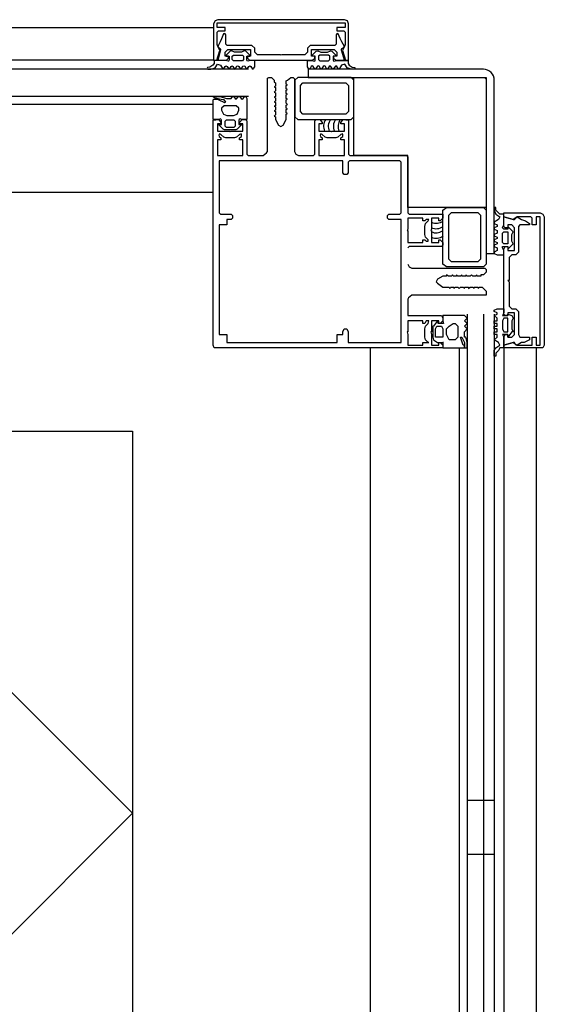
# Model space of a CAD drawing. Header units: millimetres. Extents: x -532 to 413144, y -532 to 654275.
# Tile 208 of 210: x 47138 to 47332, y 29336 to 29700. Entities that reach past the tile are written whole.
import ezdxf

# ---------------------------------------------------------------- set-up
doc = ezdxf.new("R2010")
doc.units = ezdxf.units.MM
doc.header["$LTSCALE"] = 100
for name, color, linetype in [('A-0010--', 7, 'Continuous'), ('A-0216-WAND-BU-ISO', 7, 'Continuous'), ('A-0310-KOZIJN-BU', 7, 'Continuous')]:
    doc.layers.add(name, color=color, linetype=linetype)

msp = doc.modelspace()

# ---------------------------------------------------------------- linework, layer by layer
at = {"layer": 'A-0010--', "ltscale": 10}
msp.add_lwpolyline([(47310.875, 29678.625), (47310.875, 29630.5), (47281.875, 29630.5), (47281.875, 29649.75), (47261.875, 29649.75), (47261.875, 29678.625)], close=True, dxfattribs=at)
at = {"layer": 'A-0216-WAND-BU-ISO'}
for q in [(47110, 29476.21875), (47110, 29336.21875)]:
    msp.add_line((47180, 29406.21875), q, dxfattribs=at)
at = {"layer": 'A-0216-WAND-BU-ISO', "ltscale": 10}
for points in [[(46850, 29547.625), (47180, 29547.625)], [(47180, 29547.625), (47180, 28850)]]:
    msp.add_lwpolyline(points, dxfattribs=at)
at = {"layer": 'A-0310-KOZIJN-BU'}
for p, q in [((47313.875, 29411), (47303.875, 29411)), ((47313.875, 29391), (47303.875, 29391))]:
    msp.add_line(p, q, dxfattribs=at)
at = {"layer": 'A-0310-KOZIJN-BU', "ltscale": 10}
for points in [[(47210.5, 29699.5625), (47210, 29698.5)], [(47211.5, 29700), (47210.5, 29699.5625)], [(47258.375, 29700), (47211.5, 29700)], [(47259.5, 29699.5625), (47258.375, 29700)], [(47259.875, 29698.5), (47259.5, 29699.5625)], [(47209.875, 29697), (46922.5, 29697)], [(47210, 29698.5), (47210, 29685)], [(47211.25, 29697.125), (47211.25, 29698.8125)], [(47211.25, 29698.8125), (47258.625, 29698.8125)], [(47214.25, 29697.125), (47211.25, 29697.125)], [(47211.25, 29695.40625), (47211.75, 29695.90625)], [(47211.75, 29695.90625), (47214.25, 29695.90625)], [(47214.25, 29695.90625), (47214.25, 29697.125)], [(47258.625, 29697.125), (47255.625, 29697.125)], [(47255.625, 29697.125), (47255.625, 29695.90625)], [(47255.625, 29695.90625), (47258.125, 29695.90625)], [(47258.125, 29695.90625), (47258.625, 29695.40625)], [(47258.625, 29698.8125), (47258.625, 29697.125)], [(47259.875, 29685), (47259.875, 29698.5)], [(47211.25, 29690.875), (47211.25, 29695.40625)], [(47212.875, 29692.875), (47212.375, 29691.8125)], [(47213.625, 29694.71875), (47212.875, 29692.875)], [(47214, 29694.90625), (47213.625, 29694.71875)], [(47214.25, 29694.8125), (47214, 29694.90625)], [(47214.5, 29694.40625), (47214.25, 29694.8125)], [(47214.5, 29691), (47214.5, 29694.40625)], [(47255.625, 29694.8125), (47255.375, 29694.40625)], [(47255.375, 29694.40625), (47255.375, 29691)], [(47255.875, 29694.90625), (47255.625, 29694.8125)], [(47256.125, 29694.8125), (47255.875, 29694.90625)], [(47256.875, 29693.0625), (47256.125, 29694.8125)], [(47257.5, 29691.75), (47256.875, 29693.0625)], [(47258.625, 29695.40625), (47258.625, 29690.875)], [(47211.125, 29685), (47212.25, 29688.625)], [(47211.5, 29690.125), (47211.25, 29690.875)], [(47212.375, 29691.8125), (47211.5, 29690.0625)], [(47212.25, 29688.625), (47211.5, 29690.125)], [(47211.5, 29690.0625), (47211.75, 29689.75)], [(47212.5, 29688.8125), (47211.5, 29685)], [(47211.75, 29689.75), (47212.375, 29689.375)], [(47212.375, 29689.375), (47212.5, 29689.0625)], [(47212.5, 29689.0625), (47212.5, 29688.8125)], [(47214.25, 29688), (47215.25, 29689)], [(47215, 29690.5), (47214.5, 29691)], [(47224.1875, 29690.5), (47215, 29690.5)], [(47215.25, 29689), (47223.6875, 29689)], [(47223.6875, 29689), (47223.6875, 29686.4375)], [(47225.1875, 29689.5), (47224.1875, 29690.5)], [(47225.1875, 29688), (47225.1875, 29689.5)], [(47245.75, 29690.5), (47244.75, 29689.5)], [(47244.75, 29689.5), (47244.75, 29688)], [(47254.875, 29690.5), (47245.75, 29690.5)], [(47246.25, 29686.4375), (47246.25, 29689)], [(47246.25, 29689), (47254.625, 29689)], [(47254.625, 29689), (47255.625, 29688)], [(47255.375, 29691), (47254.875, 29690.5)], [(47257.375, 29689), (47257.5, 29689.375)], [(47257.375, 29688.75), (47257.375, 29689)], [(47258.375, 29685), (47257.375, 29688.75)], [(47258.375, 29690.125), (47257.5, 29691.75)], [(47257.5, 29689.375), (47258.125, 29689.6875)], [(47258.375, 29690.125), (47257.625, 29688.625)], [(47257.625, 29688.625), (47258.75, 29685)], [(47258.125, 29689.6875), (47258.375, 29690.125)], [(47258.625, 29690.875), (47258.375, 29690.125)], [(47209.875, 29685), (46922.5, 29685)], [(47210, 29685), (47211.125, 29685)], [(47211.5, 29685), (47214.75, 29685)], [(47214.25, 29686.4375), (47214.25, 29688)], [(47215.5, 29686.4375), (47214.25, 29686.4375)], [(47214.75, 29685), (47215.5, 29685.8125)], [(47215.5, 29685.8125), (47215.5, 29686.4375)], [(47221.0625, 29685.25), (47220.625, 29684.8125), (47217.375, 29684.8125), (47216.875, 29685.25), (47216.875, 29686.4375), (47217.375, 29686.8125), (47220.625, 29686.8125), (47221.0625, 29686.4375), (47221.0625, 29685.3125), (47221.0625, 29685.25)], [(47223.6875, 29686.4375), (47222.5, 29686.4375)], [(47222.5, 29686.4375), (47222.5, 29685.8125)], [(47222.5, 29685.8125), (47223.25, 29685)], [(47223.25, 29685), (47246.625, 29685)], [(47226.1875, 29687), (47225.1875, 29688)], [(47234.6875, 29687), (47226.1875, 29687)], [(47234.9375, 29686.8125), (47234.6875, 29687)], [(47235.1875, 29687), (47234.9375, 29686.8125)], [(47243.75, 29687), (47235.1875, 29687)], [(47244.75, 29688), (47243.75, 29687)], [(47247.4375, 29686.4375), (47246.25, 29686.4375)], [(47246.625, 29685), (47247.4375, 29685.8125)], [(47247.4375, 29685.8125), (47247.4375, 29686.4375)], [(47248.8125, 29685.25), (47249.3125, 29684.8125), (47252.5, 29684.8125), (47253, 29685.25), (47253, 29686.4375), (47252.5, 29686.8125), (47249.3125, 29686.8125), (47248.8125, 29686.4375), (47248.8125, 29685.3125), (47248.8125, 29685.25)], [(47255.625, 29686.4375), (47254.375, 29686.4375)], [(47254.375, 29686.4375), (47254.375, 29685.8125)], [(47254.375, 29685.8125), (47255.25, 29685)], [(47255.25, 29685), (47258.375, 29685)], [(47255.625, 29688), (47255.625, 29686.4375)], [(47258.75, 29685), (47259.875, 29685)], [(47222.875, 29681.625), (46922.5, 29681.625)], [(47281.875, 29609.5), (47282.375, 29608.5), (47283.375, 29608), (47310.375, 29608), (47310.875, 29607.5), (47310.875, 29606.5), (47309.875, 29605.5), (47308.875, 29605.5), (47308.875, 29605), (47307.375, 29605), (47307.375, 29605.5), (47306.875, 29605), (47305.875, 29605), (47305.375, 29605.5), (47304.875, 29605), (47303.875, 29605), (47303.375, 29605.5), (47303.375, 29605), (47301.875, 29605), (47301.875, 29605.5), (47301.375, 29605), (47300.375, 29605), (47299.875, 29605.5), (47299.875, 29605), (47298.625, 29605), (47298.375, 29605.5), (47298.125, 29605), (47296.875, 29605), (47296.125, 29605.5), (47296.125, 29605), (47294.875, 29605), (47292.875, 29604), (47292.375, 29603), (47292.875, 29602.5), (47294.875, 29601), (47297.125, 29601), (47297.375, 29600.5), (47297.625, 29601), (47298.875, 29601), (47298.875, 29600.5), (47299.375, 29601), (47300.375, 29601), (47300.875, 29600.5), (47301.375, 29601), (47302.375, 29601), (47302.875, 29600.5), (47302.875, 29601), (47304.375, 29601), (47304.375, 29600.5), (47304.875, 29601), (47305.875, 29601), (47306.375, 29600.5), (47306.375, 29601), (47307.875, 29601), (47307.875, 29600.5), (47308.375, 29601), (47309.375, 29601), (47309.875, 29600.5), (47310.875, 29599.5), (47310.875, 29598), (47310.375, 29598), (47283.375, 29598), (47282.125, 29597), (47281.875, 29596.5), (47281.875, 29590.5), (47282.375, 29590.5), (47294.375, 29590.5), (47294.875, 29589.5), (47294.875, 29588.5), (47293.875, 29587.5), (47293.375, 29587.5), (47293.375, 29588.5), (47290.625, 29588.5), (47290.625, 29584.5), (47290.375, 29584.5), (47290.625, 29583.5), (47290.625, 29579.5), (47293.375, 29579.5), (47293.375, 29580.5), (47293.875, 29580.5), (47294.875, 29579.5), (47294.875, 29578.5), (47211.375, 29578.5), (47210.25, 29578.5), (47209.875, 29579.5), (47209.875, 29662.75), (47211.875, 29663), (47212.625, 29662), (47212.625, 29661.5), (47211.375, 29661.5), (47211.375, 29658.75), (47215.875, 29658.75), (47216.125, 29658.5), (47216.375, 29658.75), (47220.8125, 29658.75), (47220.8125, 29661.5), (47219.625, 29661.5), (47219.625, 29662), (47220.5, 29663), (47221.8125, 29663), (47222.3125, 29662.5), (47222.3125, 29650.25), (47222.8125, 29649.75), (47228.375, 29649.75), (47229.5625, 29650.75), (47229.875, 29651.25), (47229.875, 29678.375), (47230.375, 29678.625), (47231.375, 29678.625), (47232.375, 29677.625), (47232.375, 29676.875), (47232.875, 29676.625), (47232.875, 29675.375), (47232.375, 29675.125), (47232.875, 29674.875), (47232.875, 29673.625), (47232.375, 29673.125), (47232.875, 29672.875), (47232.875, 29671.625)], [(47232.875, 29671.625), (47232.375, 29671.375), (47232.875, 29671.125), (47232.875, 29669.875), (47232.375, 29669.625), (47232.875, 29669.375), (47232.875, 29668.125), (47232.375, 29668), (47232.875, 29667.75), (47232.875, 29666.5), (47232.375, 29666.25), (47232.875, 29666), (47232.875, 29664.75), (47232.375, 29664.25), (47232.875, 29664), (47232.875, 29663), (47234, 29661), (47234.875, 29660.5), (47235.75, 29661), (47236.875, 29663), (47236.875, 29665), (47237.375, 29665.25), (47236.875, 29665.5), (47236.875, 29666.75), (47237.375, 29667), (47236.875, 29667.25), (47236.875, 29668.375), (47237.375, 29668.625), (47236.875, 29669.125), (47236.875, 29670.375), (47237.375, 29670.625), (47236.875, 29670.875), (47236.875, 29672.125), (47237.375, 29672.375), (47236.875, 29672.625), (47236.875, 29673.875), (47237.375, 29674.125), (47236.875, 29674.375), (47236.875, 29675.625), (47237.375, 29675.875), (47236.875, 29676.125), (47236.875, 29677.375), (47237.375, 29677.625), (47238.53125, 29678.625), (47239.375, 29678.625), (47239.875, 29678.125), (47239.875, 29651.25), (47240.40625, 29650.25), (47241.375, 29649.75), (47246.9375, 29649.75), (47247.4375, 29650.25), (47247.4375, 29662.5), (47247.9375, 29663), (47249.25, 29663), (47250.125, 29662), (47250.125, 29661.5), (47248.9375, 29661.5), (47248.9375, 29658.75), (47253.375, 29658.75), (47253.625, 29658.5), (47253.875, 29658.75), (47258.375, 29658.75), (47258.375, 29661.5), (47257.125, 29661.5), (47257.125, 29662), (47257.875, 29663), (47259.875, 29662.75), (47259.875, 29650.25), (47260.375, 29649.75), (47281.375, 29649.75), (47281.875, 29649.25), (47281.875, 29628.5), (47282.375, 29628), (47294.875, 29628), (47294.875, 29626.5), (47293.875, 29625.5), (47293.375, 29625.5), (47293.375, 29626.5), (47290.625, 29626.5), (47290.625, 29622.5), (47290.375, 29622), (47290.625, 29622), (47290.625, 29617.5), (47293.375, 29617.5), (47293.375, 29618.5), (47293.875, 29618.5), (47294.875, 29617.5), (47294.875, 29616.5), (47294.375, 29616), (47282.375, 29616), (47281.875, 29615.5), (47281.875, 29615.5)], [(47222.875, 29671.625), (46922.5, 29671.625)], [(47209.875, 29668.625), (46922.5, 29668.625)], [(47209.875, 29636), (46922.5, 29636)], [(47317.375, 29628.5), (47330.875, 29628.5)], [(47317.375, 29627), (47317.375, 29628.5)], [(47317.375, 29627), (47320.875, 29626)], [(47317.375, 29623.5), (47317.375, 29627)], [(47320.875, 29626), (47317.375, 29627)], [(47322.375, 29627), (47320.875, 29626)], [(47321.875, 29626.5), (47322.375, 29627)], [(47322.375, 29627), (47323.875, 29626)], [(47322.875, 29627), (47322.375, 29627)], [(47327.375, 29627), (47322.875, 29627)], [(47327.875, 29626.5), (47327.375, 29627)], [(47330.875, 29627), (47329.375, 29627)], [(47329.375, 29627), (47329.375, 29624)], [(47330.875, 29628.5), (47331.875, 29628)], [(47330.875, 29579.5), (47330.875, 29627)], [(47331.875, 29628), (47332.375, 29627)], [(47332.375, 29627), (47332.375, 29579.5)], [(47317.875, 29623), (47317.375, 29623.5)], [(47318.875, 29623), (47317.875, 29623)], [(47320.375, 29624), (47318.875, 29624)], [(47318.875, 29624), (47318.875, 29623)], [(47321.375, 29623), (47320.375, 29624)], [(47320.875, 29626), (47321.375, 29626)], [(47321.375, 29626), (47321.875, 29626.5)], [(47321.375, 29614.5), (47321.375, 29623)], [(47323.375, 29624), (47322.875, 29623.5)], [(47322.875, 29623.5), (47322.875, 29614)], [(47326.375, 29624), (47323.375, 29624)], [(47323.875, 29626), (47325.375, 29625.5)], [(47325.375, 29625.5), (47326.875, 29624.5)], [(47326.875, 29624), (47326.375, 29624)], [(47326.875, 29624.5), (47326.875, 29624)], [(47327.875, 29624), (47327.875, 29626.5)], [(47329.375, 29624), (47327.875, 29624)], [(47317.375, 29617), (47316.875, 29617.5), (47316.875, 29621), (47317.375, 29621.5), (47318.875, 29621.5), (47318.875, 29621), (47318.875, 29617.5), (47318.875, 29617), (47317.375, 29617), (47317.375, 29617)], [(47317.375, 29615), (47317.875, 29616)], [(47317.875, 29616), (47318.875, 29616)], [(47318.875, 29616), (47318.875, 29614.5)], [(47317.375, 29591), (47317.375, 29615)], [(47318.875, 29614.5), (47321.375, 29614.5)], [(47320.375, 29613), (47319.375, 29612)], [(47319.375, 29612), (47319.375, 29603.5)], [(47321.875, 29613), (47320.375, 29613)], [(47322.875, 29614), (47321.875, 29613)], [(47319.375, 29603.5), (47318.875, 29603.5)], [(47318.875, 29603.5), (47319.375, 29603)], [(47319.375, 29603), (47319.375, 29594)], [(47319.375, 29594), (47320.375, 29593)], [(47303.875, 29591), (47303.875, 29290.125)], [(47309.875, 29591), (47309.875, 29290.125)], [(47313.875, 29591), (47313.875, 29290.125)], [(47317.875, 29590.5), (47317.375, 29591)], [(47318.875, 29590.5), (47317.875, 29590.5)], [(47321.375, 29591.5), (47318.875, 29591.5)], [(47318.875, 29591.5), (47318.875, 29590.5)], [(47320.375, 29593), (47321.875, 29593)], [(47321.375, 29583.5), (47321.375, 29591.5)], [(47321.875, 29593), (47322.875, 29592)], [(47322.875, 29592), (47322.875, 29583.5)], [(47317.375, 29589.5), (47316.875, 29588.5), (47316.875, 29585.5), (47317.375, 29584.5), (47318.875, 29584.5), (47318.875, 29585.5), (47318.875, 29588.5), (47318.875, 29589.5), (47317.375, 29589.5), (47317.375, 29589.5)], [(47317.375, 29582.5), (47317.875, 29583.5)], [(47317.875, 29583.5), (47318.875, 29583.5)], [(47318.875, 29583.5), (47318.875, 29582.5)], [(47320.375, 29582.5), (47321.375, 29583.5)], [(47322.875, 29583.5), (47323.375, 29582.5)], [(47317.375, 29579.5), (47317.375, 29582.5)], [(47320.875, 29580.5), (47317.375, 29579.5)], [(47317.375, 29579.5), (47320.875, 29580.5)], [(47317.375, 29578.5), (47317.375, 29579.5)], [(47318.875, 29582.5), (47320.375, 29582.5)], [(47321.375, 29580.5), (47320.875, 29580.5)], [(47320.875, 29580.5), (47322.375, 29579.5)], [(47321.875, 29579.5), (47321.375, 29580.5)], [(47322.375, 29579.5), (47321.875, 29579.5)], [(47323.875, 29580.5), (47322.375, 29579.5)], [(47322.375, 29579.5), (47322.875, 29579.5)], [(47322.875, 29579.5), (47327.375, 29579.5)], [(47323.375, 29582.5), (47326.375, 29582.5)], [(47324.875, 29580.5), (47323.875, 29580.5)], [(47326.875, 29581.5), (47324.875, 29580.5)], [(47326.375, 29582.5), (47326.875, 29582.5)], [(47326.875, 29582.5), (47326.875, 29581.5)], [(47327.375, 29579.5), (47327.875, 29579.5)], [(47327.875, 29579.5), (47327.875, 29582.5)], [(47327.875, 29582.5), (47329.375, 29582.5)], [(47329.375, 29582.5), (47329.375, 29579.5)], [(47329.375, 29579.5), (47330.875, 29579.5)], [(47332.375, 29579.5), (47331.875, 29578.5)], [(47267.875, 29578.5), (47267.875, 29290.125)], [(47300.875, 29578.5), (47300.875, 29290.125)], [(47317.375, 29578.5), (47317.375, 29290.125)], [(47330.875, 29578.5), (47317.375, 29578.5)], [(47329.375, 29578.5), (47329.375, 29290.125)], [(47331.875, 29578.5), (47330.875, 29578.5)]]:
    msp.add_lwpolyline(points, dxfattribs=at)
for points in [[(47224.75, 29681.875), (47225.1875, 29682.5), (47225.1875, 29684.9375), (47223.5625, 29684.9375), (47222.625, 29684.6875), (47222.375, 29684.75), (47222.25, 29685), (47222.25, 29686.5), (47223.375, 29686.5), (47223.375, 29686.8125), (47221.9375, 29688.3125), (47221.3125, 29688.5), (47220.25, 29687.9375), (47217.75, 29687.9375), (47216.625, 29688.5), (47216.125, 29688.375), (47214.625, 29686.8125), (47214.625, 29686.5), (47215.75, 29686.5), (47215.75, 29685), (47215.625, 29684.75), (47215.5, 29684.6875), (47215.375, 29684.6875), (47214.375, 29684.9375), (47210.25, 29684.9375), (47210.25, 29683.75), (47209.75, 29683.125), (47208.625, 29682.375), (47207.75, 29682.25), (47207.625, 29682), (47207.75, 29681.75), (47207.875, 29681.625), (47209, 29681.625), (47210.5, 29682.125), (47211.375, 29683.5), (47212.5, 29683.125), (47213.25, 29681.875), (47213.5, 29681.625), (47213.75, 29681.875), (47214.25, 29682.625), (47214.625, 29682.875), (47215, 29682.625), (47215.5, 29681.875), (47215.75, 29681.625), (47216, 29681.875), (47216.5, 29682.625), (47216.875, 29682.875), (47217.125, 29682.625), (47217.625, 29681.875), (47218, 29681.625), (47218.125, 29681.875), (47218.625, 29682.75), (47219, 29682.875), (47219.3125, 29682.625), (47219.8125, 29681.875), (47220.0625, 29681.625), (47220.3125, 29681.875), (47220.8125, 29682.75), (47221.1875, 29682.875), (47221.5, 29682.75), (47222, 29681.875), (47222.25, 29681.625), (47222.5625, 29681.875), (47223, 29682.625), (47223.4375, 29682.875), (47223.75, 29682.625), (47224.25, 29681.875), (47224.5625, 29681.625)], [(47245.125, 29681.875), (47244.75, 29682.5), (47244.75, 29684.9375), (47246.3125, 29684.9375), (47247.25, 29684.6875), (47247.5625, 29684.75), (47247.625, 29685), (47247.625, 29686.5), (47246.5, 29686.5), (47246.5, 29686.8125), (47248, 29688.3125), (47248.5625, 29688.5), (47249.625, 29687.9375), (47252.125, 29687.9375), (47253.25, 29688.5), (47253.75, 29688.375), (47255.25, 29686.8125), (47255.25, 29686.5), (47254.25, 29686.5), (47254.25, 29685), (47254.375, 29684.75), (47254.5, 29684.6875), (47254.5, 29684.6875), (47255.5, 29684.9375), (47259.75, 29684.9375), (47259.75, 29683.75), (47260.125, 29683.125), (47261.25, 29682.375), (47262.25, 29682.25), (47262.25, 29682), (47262.25, 29681.75), (47262, 29681.625), (47260.875, 29681.625), (47259.375, 29682.125), (47258.5, 29683.5), (47257.375, 29683.125), (47256.625, 29681.875), (47256.375, 29681.625), (47256.125, 29681.875), (47255.625, 29682.625), (47255.25, 29682.875), (47255, 29682.625), (47254.5, 29681.875), (47254.125, 29681.625), (47253.875, 29681.875), (47253.375, 29682.625), (47253.125, 29682.875), (47252.75, 29682.625), (47252.25, 29681.875), (47252, 29681.625), (47251.75, 29681.875), (47251.25, 29682.75), (47250.875, 29682.875), (47250.5625, 29682.625), (47250.0625, 29681.875), (47249.8125, 29681.625), (47249.5625, 29681.875), (47249.0625, 29682.75), (47248.75, 29682.875), (47248.375, 29682.75), (47247.875, 29681.875), (47247.625, 29681.625), (47247.375, 29681.875), (47246.875, 29682.625), (47246.4375, 29682.875), (47246.125, 29682.625), (47245.6875, 29681.875), (47245.375, 29681.625)], [(47241.09375, 29663), (47260.875, 29663), (47261.875, 29664), (47261.875, 29677.625), (47260.875, 29678.625), (47241.09375, 29678.625), (47240.09375, 29677.625), (47240.09375, 29664)], [(47258.875, 29665), (47243.0625, 29665), (47242.09375, 29666), (47242.09375, 29675.625), (47243.0625, 29676.625), (47258.875, 29676.625), (47259.875, 29675.625), (47259.875, 29666)], [(47209.875, 29663), (47209.875, 29670.375), (47210.125, 29670.625), (47211.375, 29670.625), (47211.875, 29670.375), (47214, 29669.375), (47214.375, 29669.625), (47214.5, 29669.625), (47213.875, 29670.375), (47213.375, 29670.375), (47212.125, 29670.625), (47211.125, 29670.875), (47210.625, 29670.875), (47210, 29671.375), (47210, 29671.625), (47210.625, 29671.625), (47211.25, 29671.625), (47211.75, 29671.625), (47212.25, 29671.625), (47214, 29671.125), (47214.75, 29670.875), (47216.5, 29670.875), (47217, 29671.625), (47217.25, 29671.625), (47217.5, 29671.625), (47218, 29670.875), (47218.375, 29670.625), (47218.625, 29670.875), (47219.125, 29671.625), (47219.4375, 29671.625), (47219.6875, 29671.625), (47220.125, 29670.875), (47220.5625, 29670.625), (47220.875, 29670.875), (47221.375, 29671.625), (47221.6875, 29671.625), (47221.875, 29671.625), (47222.3125, 29670.875), (47222.3125, 29663), (47220.3125, 29663), (47219.75, 29663.25), (47219.5, 29663), (47219.375, 29662.75), (47219.375, 29661.25), (47220.1875, 29661.25), (47220.1875, 29661), (47218.75, 29659.5), (47218.25, 29659.25), (47214, 29659.25), (47213.5, 29659.5), (47212, 29661), (47212, 29661.25), (47212.875, 29661.25), (47212.875, 29662.75), (47212.75, 29663), (47212.5, 29663.25), (47211.875, 29663)], [(47219.3125, 29666.5), (47219.3125, 29667.25), (47218.375, 29668.125), (47213.875, 29668.125), (47212.875, 29667.25), (47212.875, 29666.5), (47213.625, 29665), (47214.875, 29664.5), (47217.375, 29664.5), (47218.75, 29665)], [(47214.125, 29662.25), (47214.125, 29660.75), (47214.625, 29660.25), (47217.625, 29660.25), (47218.125, 29660.75), (47218.125, 29662.25), (47217.625, 29662.75), (47214.625, 29662.75)], [(47216.375, 29649.75), (47220.8125, 29649.75), (47220.8125, 29655.5), (47219.625, 29655.5), (47219.625, 29656.25), (47220.25, 29656.75), (47220.25, 29657.5), (47220.125, 29657.75), (47219.5625, 29657.5), (47218.5, 29656.5), (47217.75, 29656.25), (47214.5, 29656.25), (47213.75, 29656.5), (47212.625, 29657.5), (47212.125, 29657.75), (47211.875, 29657.25), (47212, 29656.75), (47212.625, 29656.25), (47212.625, 29655.5), (47211.375, 29655.5), (47211.375, 29649.75), (47215.875, 29649.75), (47216.125, 29649.75)], [(47248.9375, 29649.75), (47253.375, 29649.75), (47253.625, 29649.75), (47253.875, 29649.75), (47258.375, 29649.75), (47258.375, 29655.5), (47257.125, 29655.5), (47257.125, 29656.25), (47257.75, 29656.75), (47257.75, 29657.5), (47257.625, 29657.75), (47257.125, 29657.5), (47256, 29656.5), (47255.25, 29656.25), (47252, 29656.25), (47251.25, 29656.5), (47250.1875, 29657.5), (47249.625, 29657.75), (47249.375, 29657.25), (47249.5, 29656.75), (47250.125, 29656.25), (47250.125, 29655.5), (47248.9375, 29655.5)], [(47214.875, 29580.5), (47255.75, 29580.5), (47255.75, 29583.5), (47257.75, 29583.5), (47257.75, 29584.5), (47258.25, 29585.5), (47259.25, 29585.5), (47259.75, 29584.5), (47259.75, 29580.5), (47260.25, 29580.5), (47279.375, 29580.5), (47279.375, 29626), (47274.875, 29626), (47274.375, 29626.5), (47274.375, 29627.5), (47274.875, 29628), (47278.875, 29628), (47279.375, 29628.5), (47279.375, 29647.25), (47278.875, 29647.75), (47260.25, 29647.75), (47259.75, 29647.25), (47259.75, 29643.25), (47259.25, 29642.75), (47258.25, 29642.75), (47257.75, 29643.25), (47257.75, 29647.75), (47212, 29647.75), (47212, 29628.5), (47212.5, 29628), (47216.5, 29628), (47217, 29627.5), (47217, 29626.5), (47216.5, 29626), (47214.875, 29626), (47214.875, 29624), (47212, 29624), (47212, 29583.5), (47214.875, 29583.5)], [(47294.875, 29609.5), (47294.875, 29629.5), (47296.125, 29630.5), (47309.875, 29630.5), (47310.875, 29629.5), (47310.875, 29609.5), (47309.875, 29608.5), (47296.125, 29608.5)], [(47313.875, 29613.5), (47314.875, 29613), (47317.375, 29613), (47317.375, 29614.5), (47316.875, 29615.5), (47316.875, 29616), (47317.375, 29616), (47318.875, 29616), (47318.875, 29615), (47318.875, 29615), (47320.375, 29616.5), (47320.875, 29617), (47320.375, 29618), (47320.375, 29620.5), (47320.875, 29621.5), (47320.375, 29622), (47318.875, 29623.5), (47318.875, 29623.5), (47318.875, 29622.5), (47317.375, 29622.5), (47316.875, 29623), (47316.875, 29623), (47316.875, 29623), (47317.375, 29624), (47317.375, 29628), (47315.875, 29628), (47315.375, 29628.5), (47314.375, 29629.5), (47314.375, 29630.5), (47314.375, 29630.5), (47313.875, 29630.5), (47313.875, 29630.5), (47313.875, 29629.5), (47314.375, 29628), (47315.875, 29627), (47315.375, 29626), (47313.875, 29625), (47313.875, 29625), (47313.875, 29624.5), (47314.875, 29624), (47314.875, 29623.5), (47314.875, 29623.5), (47313.875, 29623), (47313.875, 29622.5), (47313.875, 29622.5), (47314.875, 29622), (47314.875, 29621.5), (47314.875, 29621), (47313.875, 29620.5), (47313.875, 29620.5), (47313.875, 29620), (47314.875, 29619.5), (47314.875, 29619.5), (47314.875, 29619), (47313.875, 29618.5), (47313.875, 29618), (47313.875, 29618), (47314.875, 29617.5), (47314.875, 29617), (47314.875, 29617), (47313.875, 29616.5), (47313.875, 29616), (47313.875, 29616), (47314.875, 29615.5), (47314.875, 29615), (47314.875, 29614.5), (47313.875, 29614), (47313.875, 29614)], [(47296.875, 29627.5), (47296.875, 29611.5), (47297.875, 29610.5), (47307.875, 29610.5), (47308.875, 29611.5), (47308.875, 29627.5), (47307.875, 29628.5), (47297.875, 29628.5)], [(47281.875, 29626.5), (47281.875, 29622.5), (47281.625, 29622), (47281.875, 29622), (47281.875, 29617.5), (47287.375, 29617.5), (47287.375, 29618.5), (47288.125, 29618.5), (47288.625, 29618), (47289.375, 29618), (47289.375, 29618.5), (47288.375, 29619.5), (47288.125, 29620.5), (47288.125, 29623.5), (47288.375, 29624.5), (47289.375, 29625.5), (47289.625, 29626), (47289.375, 29626), (47288.625, 29626), (47288.125, 29625.5), (47287.375, 29625.5), (47287.375, 29626.5)], [(47294.875, 29578.5), (47302.375, 29578.5), (47302.875, 29578.5), (47302.875, 29579.5), (47302.375, 29579.5), (47301.375, 29582.5), (47301.875, 29582.5), (47301.875, 29582.5), (47302.375, 29581.5), (47302.375, 29581.5), (47302.875, 29580.5), (47302.875, 29579.5), (47302.875, 29578.5), (47303.375, 29578.5), (47303.875, 29578.5), (47303.875, 29578.5), (47303.875, 29579.5), (47303.875, 29579.5), (47303.875, 29580.5), (47303.375, 29582.5), (47302.875, 29582.5), (47302.875, 29584.5), (47303.875, 29585.5), (47303.875, 29585.5), (47303.875, 29585.5), (47302.875, 29586.5), (47302.875, 29586.5), (47302.875, 29586.5), (47303.875, 29587.5), (47303.875, 29587.5), (47303.875, 29587.5), (47302.875, 29588.5), (47302.875, 29588.5), (47302.875, 29588.5), (47303.875, 29589.5), (47303.875, 29589.5), (47303.875, 29589.5), (47302.875, 29590.5), (47294.875, 29590.5), (47294.875, 29588.5), (47295.125, 29587.5), (47294.875, 29587.5), (47294.875, 29587.5), (47293.125, 29587.5), (47293.125, 29588.5), (47292.875, 29588.5), (47291.375, 29586.5), (47291.125, 29586.5), (47291.125, 29582.5), (47291.375, 29581.5), (47292.875, 29580.5), (47293.125, 29580.5), (47293.125, 29580.5), (47294.875, 29580.5), (47295.125, 29580.5), (47295.125, 29580.5), (47294.875, 29580.5)], [(47313.875, 29592.5), (47314.875, 29593), (47317.375, 29593), (47317.375, 29591.5), (47316.875, 29590.5), (47316.875, 29590.5), (47317.375, 29590.5), (47318.875, 29590.5), (47318.875, 29591), (47318.875, 29591), (47320.375, 29590.5), (47320.875, 29589.5), (47320.375, 29588.5), (47320.375, 29585.5), (47320.875, 29584.5), (47320.375, 29584.5), (47318.875, 29582.5), (47318.875, 29582.5), (47318.875, 29583.5), (47317.375, 29583.5), (47316.875, 29583.5), (47316.875, 29583.5), (47316.875, 29583.5), (47317.375, 29582.5), (47317.375, 29578.5), (47315.875, 29578.5), (47315.375, 29577.5), (47314.375, 29576.5), (47314.375, 29575.5), (47314.375, 29575.5), (47313.875, 29575.5), (47313.875, 29575.5), (47313.875, 29577.5), (47314.375, 29578.5), (47315.875, 29579.5), (47315.375, 29580.5), (47313.875, 29581.5), (47313.875, 29581.5), (47313.875, 29581.5), (47314.875, 29582.5), (47314.875, 29582.5), (47314.875, 29583.5), (47313.875, 29583.5), (47313.875, 29583.5), (47313.875, 29584.5), (47314.875, 29584.5), (47314.875, 29584.5), (47314.875, 29585.5), (47313.875, 29585.5), (47313.875, 29586.5), (47313.875, 29586.5), (47314.875, 29586.5), (47314.875, 29587.5), (47314.875, 29587.5), (47313.875, 29587.5), (47313.875, 29588.5), (47313.875, 29588.5), (47314.875, 29588.5), (47314.875, 29589.5), (47314.875, 29589.5), (47313.875, 29590.5), (47313.875, 29590.5), (47313.875, 29590.5), (47314.875, 29591), (47314.875, 29591.5), (47314.875, 29591.5), (47313.875, 29592), (47313.875, 29592.5)], [(47281.875, 29588.5), (47281.875, 29584.5), (47281.625, 29584.5), (47281.875, 29583.5), (47281.875, 29579.5), (47287.375, 29579.5), (47287.375, 29580.5), (47288.125, 29580.5), (47288.625, 29580.5), (47289.375, 29580.5), (47289.625, 29580.5), (47289.375, 29580.5), (47288.375, 29581.5), (47288.125, 29582.5), (47288.125, 29585.5), (47288.375, 29586.5), (47289.375, 29587.5), (47289.625, 29588.5), (47289.375, 29588.5), (47288.625, 29588.5), (47288.125, 29587.5), (47287.375, 29587.5), (47287.375, 29588.5)], [(47294.375, 29582.5), (47292.625, 29582.5), (47292.125, 29582.5), (47292.125, 29585.5), (47292.625, 29586.5), (47294.375, 29586.5), (47294.875, 29585.5), (47294.875, 29582.5)], [(47298.625, 29587.5), (47299.375, 29587.5), (47300.375, 29586.5), (47300.375, 29582.5), (47299.375, 29581.5), (47298.625, 29581.5), (47297.125, 29581.5), (47296.125, 29583.5), (47296.125, 29585.5), (47297.125, 29586.5)]]:
    msp.add_lwpolyline(points, close=True, dxfattribs=at)
msp.add_lwpolyline([(47310.875, 29613.5), (47313.875, 29613.5), (47313.875, 29677.625, 0.414213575), (47309.875, 29681.625), (47244.9375, 29681.625), (47244.9375, 29678.625), (47309.875, 29678.625, -0.414213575), (47310.875, 29677.625)], format="xyb", close=True, dxfattribs=at)
for points in [[(47251.5, 29663, 0.275191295), (47251.0625, 29658.71875)], [(47253.25, 29663, 0.275191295), (47252.8125, 29658.71875)], [(47255.125, 29663, 0.275191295), (47254.6875, 29658.71875)], [(47256.875, 29663, 0.267211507), (47256.46875, 29658.71875)], [(47290.625, 29625, 0.26405761), (47294.90625, 29625.4375)], [(47290.625, 29623, 0.26405761), (47294.90625, 29623.4375)], [(47290.625, 29621.5, 0.277807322), (47294.65625, 29621.8125)], [(47290.625, 29619.5, 0.26405761), (47294.90625, 29619.9375)]]:
    msp.add_lwpolyline(points, format="xyb", dxfattribs=at)

doc.saveas('drawing.dxf')
